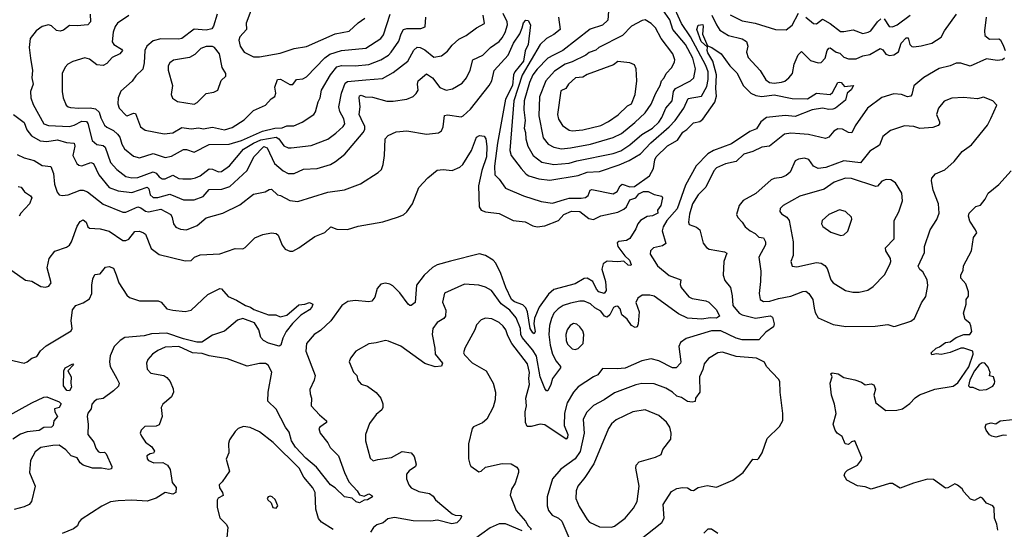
# Model space of a CAD drawing. Extents: x 1921360 to 2014538, y 768294 to 907744.
# Tile 136 of 256: x 1946016 to 1952502, y 808841 to 812199. Entities that reach past the tile are written whole.
import ezdxf

# ---------------------------------------------------------------- set-up
doc = ezdxf.new("R2010")
doc.units = 0

msp = doc.modelspace()

# ---------------------------------------------------------------- linework, layer by layer
at = {"layer": '0CON10XD'}
for points in [[(1947559, 812311), (1947506.7, 812175), (1947510, 812135), (1947466, 812085), (1947459.2, 812065), (1947467.5, 812025), (1947494, 811985), (1947555, 811954.4), (1947595, 811954.3)], [(1949565.5, 812215), (1949576.9, 812135), (1949535, 812100.8), (1949485.2, 812074.8), (1949443.7, 812035), (1949326.8, 811833.2), (1949270.2, 811665), (1949245, 811337.5), (1949253.8, 811305), (1949318.8, 811218.8), (1949351.4, 811181.4), (1949369.5, 811169.5), (1949435, 811149.7), (1949507.4, 811142.6), (1949695, 811173.1), (1949755, 811193.3), (1949835, 811199.7), (1949965, 811242.6), (1950031.1, 811271.1), (1950105, 811316), (1950172.7, 811387.3), (1950295, 811492.9), (1950334.1, 811535), (1950390.2, 811615), (1950419.9, 811680.1), (1950506.2, 811695), (1950542.3, 811757.7), (1950551.4, 811805), (1950550.5, 811855), (1950536.3, 811896.3), (1950435, 812086.7), (1950374.9, 812174.9), (1950311.8, 812315)], [(1949535, 811245.8), (1949635, 811253.7), (1949685, 811269.3), (1949925, 811318.4), (1949975, 811335.6), (1950035.4, 811375), (1950115, 811441.9), (1950185, 811485.3), (1950225, 811523.5), (1950246.2, 811555), (1950272.7, 811615), (1950313.2, 811665), (1950322.3, 811725), (1950335, 811744.7), (1950435, 811795.4), (1950456.6, 811815), (1950467.7, 811875), (1950450.6, 811945), (1950400.9, 812035), (1950317.5, 812135), (1950297.4, 812197.4), (1950253.4, 812263.4)], [(1945975.5, 811575), (1946045, 811520.5), (1946062.3, 811472.3), (1946093.8, 811433.8), (1946150, 811400), (1946195, 811396.8), (1946265, 811406.5), (1946325, 811390.8), (1946375, 811385.6), (1946379.1, 811365), (1946366.2, 811305), (1946391.7, 811251.7), (1946405, 811241.1), (1946425, 811236.5), (1946485, 811257.9), (1946502.3, 811252.3), (1946536.4, 811176.4), (1946605, 811093.6), (1946665, 811070.7), (1946755, 811059.7), (1946854.7, 811094.7), (1946865.6, 811085.6), (1946876, 811045), (1946895, 811027.2), (1946925, 811027.5), (1947005, 811049), (1947042, 811035), (1947095, 811012.7), (1947165, 811011.3), (1947225, 811033.5), (1947265, 811080.4), (1947348.1, 811081.9), (1947399.7, 811100.3), (1947514.4, 811205.6), (1947558.8, 811295), (1947625, 811363.8), (1947646.2, 811355), (1947695, 811250.4), (1947752.4, 811202.4), (1947785, 811186.2), (1947824.6, 811185.4), (1947885, 811213.6), (1947975, 811218.8), (1948064, 811245), (1948096.4, 811263.7), (1948156.8, 811313.2), (1948279.1, 811455), (1948289.2, 811475), (1948290, 811495), (1948264.8, 811544.8), (1948253.1, 811575), (1948258.7, 811625), (1948252.8, 811685), (1948255, 811697.1), (1948265, 811702.2), (1948291.6, 811691.6), (1948339.3, 811689.3), (1948435, 811662.3), (1948475, 811661.5), (1948565, 811676), (1948607, 811693), (1948627.9, 811712.1), (1948640.6, 811735), (1948635.5, 811775), (1948640, 811795), (1948695, 811842.5), (1948734.5, 811815), (1948782.4, 811752.4), (1948825, 811733.6), (1948867.1, 811742.9), (1948929.5, 811780.5), (1948959.2, 811815), (1948984.1, 811865.9), (1949000.6, 811935), (1949066.9, 811965), (1949117.3, 812015), (1949175, 812055.9), (1949195, 812078.5), (1949213.8, 812115), (1949229.3, 812165), (1949227.4, 812185), (1949200.5, 812240.5)], [(1946000.2, 811310.2), (1946045, 811289.1), (1946111.3, 811271.3), (1946165, 811238.9), (1946220.9, 811230.9), (1946238.9, 811185), (1946245.5, 811115), (1946263.4, 811063.4), (1946275.9, 811045.9), (1946295, 811040), (1946335, 811044.4), (1946413.3, 811075), (1946435, 811076.2), (1946462.5, 811065), (1946565, 810983.9), (1946695, 810931.8), (1946715, 810930.5), (1946795, 810965.5), (1946815, 810959.1), (1946845, 810936.8), (1946865, 810932.2), (1946945, 810950), (1947011.1, 810915), (1947021.2, 810895), (1947028.5, 810855), (1947045, 810831.4), (1947075, 810817.9), (1947115, 810813.8), (1947185, 810843.3), (1947245, 810894.5), (1947355, 810924.4), (1947465, 810978.2), (1947555, 811050), (1947632.5, 811065), (1947659.4, 811080.6), (1947675, 811082.2), (1947715, 811045.6), (1947735, 811041.2), (1947795, 811007.6), (1947849.2, 811000.8), (1948045, 811061.5), (1948155, 811078.5), (1948261.7, 811118.3), (1948377.6, 811192.4), (1948398.3, 811211.7), (1948410.8, 811245), (1948420, 811305), (1948424.2, 811415), (1948444.2, 811435.8), (1948495, 811459.4), (1948565, 811466), (1948695.8, 811444.2), (1948775, 811453.1), (1948793.4, 811466.6), (1948806.4, 811493.6), (1948815, 811566.9), (1948835, 811571.8), (1948925, 811560), (1948937.5, 811565), (1948985, 811609.6), (1949109.2, 811765), (1949126.1, 811795), (1949141.4, 811865), (1949234.1, 811965), (1949268.6, 812045), (1949310.5, 812105), (1949325.4, 812145), (1949335, 812177.5), (1949350, 812195), (1949365, 812192.5), (1949380.8, 812165), (1949365.8, 812035.8), (1949346.4, 811993.6), (1949335.1, 811925), (1949277, 811855), (1949269.4, 811835), (1949263.2, 811765), (1949216.5, 811675), (1949163.8, 811385), (1949143.2, 811233.2), (1949145.9, 811175.9), (1949175, 811148.6), (1949215, 811090), (1949335, 811038.8), (1949450.7, 811000.7), (1949525, 810989.5), (1949605, 811013.8), (1949636, 811024), (1949715, 811022.7), (1949742.2, 811027.8), (1949760.4, 811039.6), (1949774.5, 811075), (1949785, 811080.4), (1949925, 811050.6), (1949952.5, 811067.5), (1949971.3, 811105), (1949985, 811114.6), (1950035, 811098.2), (1950065, 811099.1), (1950165, 811171.2), (1950191.6, 811218.4), (1950199.1, 811275), (1950209.2, 811295), (1950282.5, 811367.5), (1950348.7, 811405), (1950385, 811458.2), (1950411.1, 811475), (1950455, 811518.9), (1950495, 811527.7), (1950515.5, 811544.5), (1950595.2, 811655), (1950605.9, 811694.1), (1950600.9, 811745), (1950606.7, 811836.7), (1950581.3, 811925), (1950549.8, 811979.8), (1950544.8, 811995.2), (1950547.5, 812017.5), (1950504.8, 812055), (1950476.9, 812135), (1950485, 812163.8), (1950515, 812166.7), (1950518.6, 812155), (1950512.6, 812102.6), (1950545.8, 812025.8), (1950575, 812016.2), (1950636.5, 811975), (1950694.2, 811895), (1950739, 811849), (1950783.9, 811763.9), (1950832.7, 811715), (1950865, 811698.8), (1950905, 811691.8), (1950985, 811704.5), (1951105, 811679.2), (1951205, 811678.1), (1951265, 811714.3), (1951355, 811705.8), (1951370.5, 811719.5), (1951404.2, 811785), (1951415, 811787.5), (1951426.7, 811785), (1951448.3, 811758.3), (1951507.5, 811765), (1951493, 811737), (1951467.5, 811715), (1951455, 811668.8), (1951388.8, 811615), (1951371.2, 811608.8), (1951345, 811606.7), (1951305, 811616.5), (1951235, 811605.3), (1951125, 811560.5), (1951058.1, 811568.1), (1950935, 811554), (1950897.8, 811525), (1950870.2, 811479.8), (1950825, 811461.2), (1950705, 811380), (1950585, 811337.5), (1950547.7, 811315), (1950472.6, 811235), (1950402.2, 811107.8), (1950346.4, 810953.6), (1950279.5, 810875), (1950255.4, 810835), (1950247.9, 810807.9), (1950272.5, 810725), (1950251.1, 810708.9), (1950191.2, 810695), (1950170.8, 810675), (1950170, 810655), (1950199.2, 810605), (1950218.3, 810578.3), (1950293.8, 810513.8), (1950370, 810485), (1950366.9, 810455), (1950373.3, 810435), (1950422.6, 810372.6), (1950445, 810363.1), (1950535, 810346.8), (1950555, 810337.1), (1950605, 810286.4), (1950625.3, 810244.7), (1950605, 810232.6), (1950565, 810235.3), (1950510, 810225), (1950415, 810232.9), (1950355, 810260), (1950195, 810376.8), (1950166.1, 810383.9), (1950116.5, 810383.5), (1950088.6, 810365), (1950073.6, 810336.4), (1950095.4, 810275), (1950090.8, 810195), (1950083.9, 810176.1), (1950070.7, 810170.7), (1950045, 810183.8), (1950016.8, 810226.8), (1949982.5, 810255), (1949972.2, 810295), (1949955, 810310.6), (1949939.7, 810310.3), (1949927.8, 810302.2), (1949903.3, 810255), (1949885, 810238.1), (1949867.5, 810245), (1949845, 810279.2), (1949805, 810300.7), (1949775, 810326.9), (1949735, 810344.6), (1949705, 810344.6), (1949645, 810330.7), (1949595, 810315.3), (1949562.5, 810295), (1949535, 810265.5), (1949518.9, 810231.1), (1949504.8, 810185), (1949501.9, 810125), (1949510, 810055), (1949525.9, 809995.9), (1949549.6, 809949.6), (1949577.5, 809915), (1949577.5, 809905), (1949525.3, 809835), (1949515.4, 809795), (1949495, 809754), (1949485, 809754), (1949475, 809770), (1949445, 809845.8), (1949421.2, 809981.2), (1949395, 810022.6), (1949324.7, 810104.7), (1949316.6, 810125), (1949314.4, 810165), (1949286.7, 810235), (1949245, 810285.3), (1949186.9, 810326.9), (1949124.4, 810415), (1949085, 810436.5), (1949040.6, 810450.6), (1948945, 810455.7), (1948815, 810396.7), (1948801.7, 810338.3), (1948822.9, 810285), (1948820.8, 810245), (1948808.9, 810231.1), (1948765, 810203.8), (1948737.5, 810165), (1948733.3, 810125), (1948750.9, 810035), (1948751.8, 809995), (1948801.9, 809935), (1948795, 809916), (1948752.8, 809912.8), (1948685, 809933.3), (1948527, 810047), (1948445, 810080), (1948425, 810084.3), (1948365, 810070.6), (1948316.3, 810063.7), (1948230, 810015), (1948195, 809970), (1948186, 809945), (1948215, 809876.7), (1948236, 809855), (1948244.4, 809824.4), (1948265, 809797.5), (1948307.5, 809785), (1948363.1, 809743.1), (1948394, 809705), (1948408.1, 809668.1), (1948408.9, 809645), (1948402.2, 809627.8), (1948365, 809597.5), (1948320.5, 809539.5), (1948294.3, 809465), (1948293.1, 809425), (1948325, 809310), (1948345, 809292), (1948375, 809302), (1948465, 809315.6), (1948535.8, 809354.2), (1948595, 809346), (1948615, 809321.2), (1948628.3, 809271.7), (1948622.5, 809255), (1948582.4, 809227.6), (1948564.5, 809205), (1948564.5, 809175), (1948579.3, 809135), (1948595, 809114.7), (1948645, 809090.3), (1948715, 809076.4), (1948739.2, 809059.2), (1948755.3, 809035.3), (1948865, 808943.3), (1948885, 808934.4), (1948921.7, 808931.7), (1948925.7, 808925), (1948917.1, 808905), (1948895.8, 808885), (1948862.6, 808877.4), (1948767.3, 808902.7), (1948725, 808895.3), (1948607.6, 808897.6), (1948485, 808918.8), (1948440.6, 808909.4), (1948410.8, 808885), (1948368.3, 808871.7), (1948347.1, 808852.9), (1948327.7, 808822.3)], [(1946480, 812235), (1946481.8, 812185), (1946465, 812164.3), (1946395, 812157.8), (1946345, 812161.4), (1946305, 812129.4), (1946283, 812123), (1946257.9, 812127.9), (1946225, 812157.5), (1946205.5, 812165.5), (1946165, 812153.3), (1946125.6, 812125), (1946085.6, 812075), (1946079.4, 812015), (1946087.3, 811945), (1946100.8, 811865), (1946096.6, 811815), (1946104.7, 811775), (1946087.2, 811725), (1946089.6, 811685), (1946105, 811639.2), (1946175, 811513.8), (1946205, 811502.4), (1946344.3, 811494.2), (1946375, 811503.3), (1946425, 811530.6), (1946455, 811527.8), (1946464, 811514), (1946493, 811403), (1946525, 811376.1), (1946565, 811370.9), (1946580.1, 811360.1), (1946615, 811258.5), (1946655, 811211.8), (1946715, 811165.3), (1946755, 811157.9), (1946795, 811158.8), (1946895, 811196.7), (1946915, 811188.4), (1946935, 811163.1), (1946955, 811150), (1946975, 811150.3), (1947025, 811175.5), (1947063.7, 811153.7), (1947090.5, 811149.5), (1947145, 811149.4), (1947173.1, 811156.9), (1947205, 811170), (1947265, 811215.3), (1947286, 811215), (1947325, 811196.7), (1947345, 811198.4), (1947398.8, 811235), (1947489.7, 811345), (1947555, 811385.8), (1947605, 811407.1), (1947705.5, 811425.5), (1947722.4, 811415), (1947755, 811367.5), (1947785, 811355.4), (1947804.7, 811354.7), (1947935, 811370.8), (1948045, 811411.8), (1948098.5, 811451.5), (1948145.7, 811495), (1948157.2, 811512.8), (1948152, 811545), (1948124.7, 811595), (1948118.5, 811625), (1948134.7, 811715), (1948158.9, 811781.1), (1948175, 811791), (1948295, 811802.2), (1948405, 811811.3), (1948475, 811850.8), (1948572.7, 811925), (1948611.5, 811998.5), (1948635, 812017.1), (1948655, 812015.2), (1948685, 812000.5), (1948745, 811951.9), (1948795, 811961.5), (1948835, 811990.6), (1948865, 812031.4), (1948909.5, 812070.5), (1948958, 812095), (1949025, 812144.5), (1949077.1, 812172.9), (1949069.1, 812229.1)], [(1946735, 812226.5), (1946660.8, 812175), (1946645, 812153.8), (1946632.6, 812117.4), (1946625, 812052), (1946635.6, 812035), (1946686.9, 812005), (1946692.2, 811995), (1946676.7, 811975), (1946625, 811948.8), (1946589.5, 811910.5), (1946565, 811897.5), (1946525, 811901.8), (1946475, 811939.1), (1946445, 811948.5), (1946366.2, 811923.8), (1946333.1, 811906.9), (1946315, 811886), (1946295.5, 811844.5), (1946295.5, 811725.5), (1946301.9, 811685), (1946322, 811635), (1946334.5, 811624.5), (1946351.2, 811621.2), (1946406.4, 811616.3), (1946479.3, 811619.2), (1946515, 811612), (1946540.5, 811590.5), (1946551.3, 811551.3), (1946574.8, 811504.8), (1946590.3, 811490.3), (1946635, 811468.2), (1946661.2, 811445), (1946676, 811425), (1946688.8, 811378.8), (1946707.4, 811347.4), (1946765, 811299.5), (1946805, 811287.9), (1946895, 811317.7), (1946975, 811290), (1947015, 811300), (1947095, 811342.7), (1947115, 811342.9), (1947165, 811327.1), (1947265, 811375.9), (1947395, 811378.3), (1947477.4, 811402.6), (1947616.1, 811463.9), (1947695.7, 811484.3), (1947745, 811486.5), (1947775, 811498.6), (1947821.4, 811498.6), (1947876, 811524), (1947952.5, 811575), (1947965, 811592.5), (1947982.2, 811657.8), (1947994.5, 811685), (1948004.7, 811735), (1948063.9, 811836.1), (1948105, 811888.9), (1948135, 811897.8), (1948225, 811895.8), (1948315, 811903.3), (1948395.6, 811934.4), (1948445, 811966.1), (1948463.3, 811985), (1948512.9, 812057.1), (1948528.4, 812105), (1948545.2, 812134.8), (1948565, 812141.8), (1948658.3, 812141.7), (1948687.3, 812152.7), (1948691.1, 812215)], [(1947315.7, 812235), (1947293.3, 812156.7), (1947280.6, 812139.4), (1947245, 812129), (1947165, 812135.4), (1947085, 812074), (1947065, 812069.7), (1946945, 812073.8), (1946895, 812059.1), (1946852.7, 812025), (1946840, 811995), (1946836.9, 811915), (1946826.3, 811873.7), (1946780.7, 811829.3), (1946757, 811793), (1946682.8, 811727.2), (1946665.6, 811685), (1946663.1, 811645), (1946670.9, 811615), (1946717, 811567), (1946725, 811564.6), (1946765, 811582.4), (1946779.9, 811579.9), (1946812.6, 811492.6), (1946841.5, 811471.5), (1946967.6, 811447.6)], [(1946967.6, 811447.6), (1947025, 811454.1), (1947085, 811488.7), (1947145, 811480.3), (1947195, 811486.8), (1947225, 811480.3), (1947285, 811490.8), (1947365, 811473.4), (1947415, 811487.7), (1947495, 811539.1), (1947555, 811600), (1947634.6, 811635.4), (1947673.1, 811676.9), (1947696.7, 811693.3), (1947702.7, 811715), (1947696.7, 811755), (1947713.3, 811805), (1947735, 811807.5), (1947795, 811771.4), (1947815, 811771.4), (1947840, 811805), (1947881.7, 811808.3), (1947905, 811821.9), (1948025, 811947.1), (1948059.3, 811970.7), (1948135.3, 811995.3), (1948295, 812011.8), (1948394.8, 812075.2), (1948411.6, 812098.4), (1948456.4, 812235)], [(1947595, 811954.3), (1947732.2, 811977.8), (1947825, 812010), (1947905, 812022.7), (1948095, 812105.4), (1948186.7, 812123.3), (1948245, 812177.5), (1948290.2, 812209.8)], [(1949894.6, 812255), (1949890.3, 812195), (1949855, 812161.8), (1949773.8, 812136.2), (1949592.9, 811995), (1949532.5, 811965), (1949495, 811945.4), (1949425, 811872.5), (1949396.8, 811835), (1949374, 811785), (1949338.1, 811665), (1949335.9, 811604.1), (1949344.8, 811535), (1949339.7, 811485), (1949347.7, 811455), (1949348.9, 811415), (1949364.1, 811365), (1949398.9, 811305), (1949455, 811261.1), (1949535, 811245.8)], [(1949585, 811348.4), (1949645, 811353.8), (1949775, 811377.9), (1949925, 811423.1), (1949980.2, 811449.8), (1950068.7, 811521.3), (1950135.9, 811585), (1950175, 811641.5), (1950205.4, 811715), (1950234.7, 811765), (1950243.1, 811795), (1950262.1, 811815), (1950275.3, 811844.7), (1950310.6, 811885), (1950329.4, 811920.6), (1950331.5, 811935), (1950317.5, 811975), (1950242.3, 812075), (1950204.7, 812144.7), (1950175, 812173.6), (1950135, 812197.3), (1950116.5, 812193.5), (1950045, 812157.1), (1949986.1, 812093.9), (1949830, 812015), (1949811.2, 811998.8), (1949766.9, 811983.1), (1949744.8, 811965.3), (1949655, 811921), (1949609.1, 811905), (1949539.7, 811860.3), (1949481.1, 811795), (1949439.9, 811690.1), (1949436.5, 811565), (1949465, 811420.5), (1949497.7, 811377.8), (1949535, 811358.9), (1949585, 811348.4)], [(1950575, 812228.8), (1950605, 812164.3), (1950628.9, 812128.9), (1950684.1, 812094.1), (1950775, 812073.5), (1950802.9, 812055), (1950811.5, 812025), (1950803.6, 811985), (1950815, 811950), (1950893.7, 811863.7), (1950931.7, 811801.7), (1950955, 811784.6), (1950985, 811780.9), (1951035, 811786.2), (1951055, 811793.8), (1951081.9, 811815), (1951105.4, 811845), (1951116.9, 811905), (1951143.1, 811966.9), (1951165, 811989.2), (1951225, 811929.4), (1951275.6, 811914.4), (1951295, 811917.5), (1951322.2, 811945), (1951335, 811995.8), (1951345, 812011.1), (1951355, 812012.9), (1951395, 811985.4), (1951418, 811978), (1951445, 811951.3), (1951475, 811940.6), (1951525, 811940.8), (1951569.1, 811960.9), (1951615, 811969.3), (1951685, 812009.1), (1951700.5, 812000.5), (1951721.1, 811971.1), (1951745, 811962.1), (1951775, 811968.2), (1951805, 811986.5), (1951822.7, 812045), (1951855, 812079.1), (1951869.1, 812079.1), (1951879.6, 812035), (1951892.6, 812022.6), (1951905, 812020.4), (1951955, 812026.1), (1952025, 812044.1), (1952085, 812082.7), (1952108.4, 812125), (1952187.3, 812235)], [(1950695, 812231.8), (1950775, 812191.4), (1950860, 812175), (1950995, 812133.6), (1951065, 812133.1), (1951105, 812161.9), (1951145, 812242.2)], [(1951194.7, 812215), (1951245, 812172.9), (1951265, 812172.5), (1951305, 812201.8), (1951355, 812173.9), (1951421.9, 812121.9), (1951445, 812120.3), (1951505, 812132.1), (1951568.9, 812108.9), (1951605, 812116.2), (1951623.5, 812126.5), (1951665.9, 812185), (1951688.6, 812205)], [(1951710, 812205), (1951743.1, 812155), (1951765, 812151.2), (1951795, 812164.6), (1951881.5, 812228.5)], [(1952381.1, 812215), (1952370.6, 812125), (1952374.2, 812094.2), (1952405, 812070.8), (1952465, 812073.3), (1952475.8, 812065.8), (1952495.8, 812025)], [(1947165, 811642.9), (1947185, 811654.3), (1947245, 811711.9), (1947295, 811720.8), (1947321.2, 811735), (1947342.6, 811797.4), (1947373.1, 811826.9), (1947373.1, 811845), (1947349.4, 811885), (1947331.5, 811975), (1947298.5, 812015), (1947285, 812021.6), (1947245, 812021.6), (1947210.1, 812009.9), (1947169.9, 811970.1), (1947135, 811949.2), (1947028.3, 811931.7), (1947005.3, 811914.7), (1946994.1, 811895.9), (1946995, 811866.7), (1947021.9, 811765), (1947014.4, 811705), (1947022.4, 811682.4), (1947055, 811660), (1947165, 811642.9)], [(1952495.8, 812025), (1952507.5, 811995)], [(1952502.5, 811945), (1952490, 811935), (1952455, 811930.9), (1952385, 811940.3), (1952277.4, 811892.6), (1952215, 811913.3), (1952185, 811913.5), (1952144.7, 811895.3), (1952072.6, 811877.4), (1951971.1, 811818.9), (1951906.2, 811763.8), (1951893.5, 811706.5), (1951885, 811694.2), (1951865, 811691.5), (1951825, 811706.5), (1951775, 811710), (1951695, 811685.5), (1951600.9, 811615), (1951519.8, 811500.2), (1951496.2, 811453.8), (1951475, 811456.2), (1951435, 811478.5), (1951405, 811479.2), (1951379.2, 811465), (1951345, 811424.4), (1951324.6, 811415.4), (1951212.7, 811442.7), (1951155, 811447.1), (1951095, 811452.1), (1951054.6, 811445.4), (1950955, 811365.6), (1950905, 811359.2), (1950845, 811329.6), (1950785, 811313.8), (1950734.7, 811265.3), (1950665, 811249.6), (1950606, 811224), (1950587.2, 811202.8), (1950536.1, 811095), (1950485.4, 811045), (1950447.1, 810985), (1950428.2, 810918.2), (1950421.4, 810865), (1950425, 810850), (1950475, 810832.9), (1950495.5, 810815.5), (1950517, 810727), (1950538.9, 810698.9), (1950558.1, 810688.1), (1950659.2, 810669.2), (1950675, 810660), (1950654.4, 810605), (1950648.9, 810515), (1950660.4, 810480.4), (1950698.5, 810435), (1950709.4, 810379.4), (1950713.3, 810315), (1950755, 810266.5), (1950775, 810253.6), (1950863.2, 810233.3), (1950958.7, 810248.7), (1950975, 810240), (1950985.5, 810195), (1950980.6, 810175), (1950930.4, 810139.6), (1950885, 810090.8), (1950775, 810089.8), (1950735, 810101.1), (1950635, 810149.6), (1950572, 810148), (1950405, 810098.2), (1950367.8, 810072.2), (1950357.3, 810045), (1950371.5, 809945), (1950369.4, 809935), (1950340, 809905), (1950315, 809905.4), (1950225, 809952.3), (1950175, 809964.6), (1950115, 809952.2), (1950005, 809903.9), (1949950.6, 809899.4), (1949855, 809901.2), (1949825, 809859.2), (1949795, 809845.6), (1949695, 809780), (1949662.9, 809745), (1949622.7, 809675), (1949604.3, 809605.7), (1949603.3, 809525), (1949626.4, 809465), (1949624.6, 809445.4), (1949615.4, 809434.6), (1949475, 809529.7), (1949445, 809534.1), (1949385, 809518.2), (1949358.6, 809518.6), (1949346.8, 809545), (1949344.5, 809615), (1949353.3, 809655), (1949350.9, 809705), (1949374.8, 809795), (1949370.2, 809835), (1949374.8, 809875), (1949362, 809932), (1949257.8, 810065), (1949230.4, 810115), (1949217.7, 810155), (1949199.9, 810179.9), (1949174.2, 810205), (1949125, 810229.1), (1949085, 810233.1), (1949055, 810220.8), (1949025, 810187.5), (1949013.5, 810155), (1948947.3, 810035), (1948939.1, 810005), (1948945, 809990), (1948997.4, 809937.4), (1949088.6, 809885), (1949134.5, 809805), (1949149.5, 809745), (1949146.9, 809695), (1949134.5, 809645.5), (1949092.6, 809567.4), (1949065, 809542), (1949005, 809516.2), (1948996.7, 809505), (1948972.9, 809405), (1948972.5, 809305), (1948981.2, 809271.2), (1948988, 809258), (1949040.9, 809220.9), (1949055, 809224.5), (1949085, 809251.4), (1949195, 809275.8), (1949252.7, 809272.7), (1949291.7, 809251.7), (1949302.7, 809232.7), (1949302.5, 809215), (1949280, 809145), (1949255.8, 809105), (1949247.3, 809067.3), (1949286.7, 808965), (1949348.5, 808895), (1949364.7, 808864.7), (1949384, 808845), (1949381.2, 808835)], [(1949655, 811466.7), (1949725, 811473.5), (1949845, 811502.6), (1949895, 811528.2), (1949958.3, 811571.7), (1950019.2, 811630.8), (1950046.2, 811645), (1950070, 811705), (1950080, 811795), (1950075.7, 811875), (1950065, 811901.2), (1950035, 811914.2), (1949955, 811924.3), (1949928.1, 811901.9), (1949755, 811838.9), (1949725, 811820), (1949676, 811815), (1949631.5, 811775), (1949613.4, 811746.6), (1949580.8, 811729.2), (1949558.5, 811575), (1949565, 811544.4), (1949592, 811502), (1949635, 811470.8), (1949655, 811466.7)], [(1951457.9, 810177.9), (1951650.9, 810179.1), (1951735, 810190.8), (1951775, 810178.6), (1951785, 810180.6), (1951885, 810211.8), (1951910.7, 810229.3), (1951957.2, 810332.8), (1951985.5, 810375), (1951997.3, 810447.3), (1951992.5, 810485), (1951965, 810536.7), (1951944.2, 810554.2), (1951934.2, 810575), (1951976.2, 810665), (1951976.4, 810705), (1952012.5, 810815), (1952057.7, 810882.3), (1952072.2, 810925), (1952067.3, 810985), (1952032.2, 811075), (1952021.9, 811138.1), (1952024.4, 811155.6), (1952047.5, 811182.5), (1952110.5, 811209.5), (1952172, 811265), (1952225, 811330), (1952285, 811374), (1952390.8, 811505), (1952412.5, 811547.5), (1952452.5, 811635), (1952425, 811663.3), (1952365, 811687.5), (1952325, 811676.9), (1952233.2, 811686.8), (1952155, 811681.9), (1952105, 811663.1), (1952067.5, 811615), (1952055.5, 811575), (1952075.6, 811525), (1952075, 811513.3), (1952065, 811501.4), (1952031.8, 811488.2), (1951945, 811482.5), (1951905, 811494.6), (1951845, 811498.8), (1951751.3, 811468.7), (1951700.9, 811429.1), (1951678.8, 811371.2), (1951615, 811333.5), (1951555, 811256.5), (1951445, 811269.6), (1951325, 811225.3), (1951275, 811219.2), (1951245, 811233.1), (1951215, 811278.1), (1951185, 811287.3), (1951145, 811281.1), (1951125, 811269.5), (1951090.9, 811195), (1951065, 811171.5), (1951035, 811158.2), (1950985, 811152.9), (1950965, 811144.5), (1950865, 811054.3), (1950782.1, 811007.9), (1950756, 810975), (1950738.6, 810915), (1950745.8, 810895), (1950775.5, 810865.5), (1950794.6, 810834.6), (1950827.9, 810807.9), (1950861.1, 810791.1), (1950885, 810765.6), (1950915, 810762.5), (1950929.5, 810735), (1950928.2, 810715), (1950885.5, 810635), (1950896.8, 810543.2), (1950896.7, 810475), (1950886.4, 810395), (1950893.3, 810355), (1950915, 810342.7), (1950956.3, 810343.7), (1951015, 810363.1), (1951095, 810377.2), (1951175, 810408.8), (1951195, 810411.1), (1951215, 810394.3), (1951240, 810355), (1951249.3, 810299.3), (1951255, 810270), (1951276.2, 810235), (1951375, 810191.5), (1951457.9, 810177.9)], [(1945965, 810546.7), (1946055, 810483.3), (1946095, 810476.2), (1946155, 810442), (1946185, 810436.2), (1946207.3, 810442.7), (1946223.8, 810465), (1946196, 810565), (1946210.8, 810625), (1946246.8, 810673.2), (1946325, 810700), (1946345, 810714.3), (1946357.9, 810735), (1946395, 810839.4), (1946415, 810869.4), (1946435, 810879.4), (1946454.4, 810865), (1946465, 810833.3), (1946475, 810826), (1946545, 810821.2), (1946605, 810805.4), (1946695, 810744.6), (1946715, 810743.1), (1946735, 810752.9), (1946775, 810802.5), (1946804.6, 810804.6), (1946831.2, 810795), (1946845.6, 810785), (1946881.7, 810691.7), (1946935, 810652.9), (1947105, 810609.4), (1947145, 810612.9), (1947168, 810635), (1947205, 810650), (1947335, 810655.7), (1947435, 810690.8), (1947485, 810688.8), (1947501.7, 810698.3), (1947565, 810762), (1947617.3, 810782.7), (1947675.6, 810794.4), (1947705, 810790.6), (1947719.3, 810779.3), (1947745, 810713.8), (1947765, 810688), (1947795, 810674.2), (1947815, 810674), (1947853.8, 810695), (1947959.3, 810770.7), (1948025, 810796), (1948065, 810833.8), (1948105, 810819.2), (1948175, 810815.8), (1948245, 810839.4), (1948407.1, 810867.1), (1948505, 810896.9), (1948545, 810914.3), (1948566.4, 810933.6), (1948604.3, 810985.7), (1948645.9, 811094.1), (1948705, 811156.7), (1948765, 811206.7), (1948805, 811212), (1948865, 811205.6), (1948915, 811226.7), (1948935.5, 811245), (1948992.5, 811337.5), (1949024, 811425), (1949045, 811435.8), (1949075, 811431.4), (1949087.3, 811415), (1949092.7, 811362.7), (1949090.5, 811295), (1949059.4, 811205), (1949037.4, 811105), (1949042.2, 810965), (1949056.2, 810945), (1949085, 810933.8), (1949175, 810922.9), (1949265.8, 810875), (1949345, 810866.1), (1949395, 810841.3), (1949425, 810834.1), (1949475, 810840.7), (1949564.9, 810875.1), (1949599.8, 810915), (1949651.6, 810938.4), (1949704.9, 810934.9), (1949765, 810888.7), (1949795, 810881.9), (1949843.6, 810906.4), (1949955, 810931.2), (1949995, 810950), (1950013.8, 810966.2), (1950035, 811011.9), (1950073.9, 811026.1), (1950095, 811050.7), (1950125, 811067.6), (1950155, 811067.5), (1950195, 811047.5), (1950245, 811036.7), (1950250, 811025), (1950240, 810975), (1950217.5, 810945), (1950220, 810925), (1950185, 810906.5), (1950148.6, 810901.4), (1950105, 810875.8), (1950086.7, 810855), (1950075, 810822), (1950035, 810757.1), (1950013.8, 810745), (1949963.4, 810736.6), (1949951.5, 810728.5), (1949955.7, 810705), (1950002.4, 810642.4), (1950032.1, 810615), (1950044, 810585), (1950040.7, 810579.3), (1950025, 810581.1), (1949995, 810607.5), (1949955, 810603.6), (1949885, 810607.8), (1949859.4, 810590.6), (1949850, 810555), (1949875.3, 810475), (1949878, 810415), (1949865, 810395.3), (1949831.8, 810405), (1949815, 810422.5), (1949791.5, 810475), (1949754.7, 810495.3), (1949735, 810493.3), (1949675, 810457.8), (1949535, 810420.6), (1949499.7, 810390.3), (1949436.8, 810305), (1949407.6, 810232.4), (1949403.3, 810195), (1949411.8, 810145), (1949405, 810130), (1949395, 810135.7), (1949378.9, 810165), (1949361, 810275), (1949351, 810301), (1949330.7, 810320.8), (1949275, 810339.1), (1949256.2, 810355), (1949218.5, 810435), (1949185.9, 810525.9), (1949151.3, 810595), (1949135, 810614.6), (1949085.2, 810645.2), (1949045, 810655.3), (1948852.7, 810607.3), (1948765, 810584), (1948734.8, 810565.2), (1948679.3, 810515), (1948630.8, 810449.2), (1948621.9, 810335), (1948595, 810315.7), (1948585, 810316), (1948575.5, 810325.5), (1948519.4, 810399.4), (1948474.3, 810445), (1948455, 810456.4), (1948425, 810462.5), (1948395, 810456.7), (1948371.7, 810428.3), (1948355, 810370), (1948335, 810344.3), (1948315, 810340.5), (1948225, 810348.2), (1948177.6, 810342.4), (1948138, 810315), (1948065, 810214), (1947998.3, 810151.7), (1947956.2, 810123.8), (1947905.7, 810065), (1947900, 810015), (1947961.4, 809855), (1947956.6, 809823.4), (1947927.5, 809762.5), (1947928.6, 809735), (1947938.6, 809705), (1947935.6, 809655), (1947990, 809595), (1948038, 809555), (1948036.2, 809545), (1947992, 809515), (1947987.5, 809505), (1947994.3, 809475), (1948045, 809410.8), (1948061.2, 809381.2), (1948115.4, 809325), (1948154.8, 809214.8), (1948184.1, 809154.1), (1948240, 809095), (1948255, 809068.8), (1948285, 809060), (1948315, 809075.8), (1948336.2, 809065), (1948340, 809055), (1948306.7, 809035), (1948285, 809032.5), (1948255, 809016.9), (1948233.4, 809023.4), (1948205, 809046.7), (1948155, 809055.8), (1948095, 809114.2), (1948063.9, 809135), (1947970.4, 809250.4), (1947900, 809310), (1947832.7, 809382.7), (1947805.7, 809425), (1947790.7, 809480.7), (1947767.2, 809515), (1947705, 809633.3), (1947651.5, 809685), (1947651.6, 809745), (1947676.9, 809876.9), (1947653.5, 809923.5), (1947635, 809933.3), (1947596.6, 809933.4), (1947515, 809916), (1947385.4, 809965.4), (1947265, 809984.6), (1947218.6, 809998.6), (1947155, 810004.7), (1947065, 810045.2), (1946975, 810042.2), (1946925, 810019.4), (1946890.8, 809995), (1946860.6, 809959.4), (1946851.5, 809935), (1946856.4, 809896.4), (1946880.7, 809870.7), (1946965, 809855.8), (1946985, 809842.5), (1947007.1, 809815), (1947027.2, 809767.2), (1947030, 809745), (1947015.7, 809715), (1946983.8, 809685)], [(1952193.3, 809133.3), (1952175, 809140), (1952130, 809115), (1952115, 809113.3), (1952035, 809168.8), (1951995, 809171.2), (1951904.2, 809145.8), (1951815, 809112), (1951765, 809142.5), (1951745.8, 809144.2), (1951625, 809105.8), (1951585, 809121.4), (1951535, 809128.8), (1951465, 809166.2), (1951446.2, 809195), (1951453.8, 809216.2), (1951469.3, 809230.7), (1951533.8, 809265), (1951561.2, 809298.8), (1951564, 809315), (1951517.5, 809425), (1951495, 809417.5), (1951475, 809401.2), (1951453.9, 809403.9), (1951433.6, 809453.6), (1951400, 809475), (1951386.7, 809495), (1951373.3, 809535), (1951393.3, 809605), (1951383.8, 809665), (1951363.1, 809725), (1951354.2, 809805), (1951366.7, 809845), (1951360, 809865), (1951368.3, 809871.7), (1951406.4, 809866.4), (1951445, 809842.5), (1951516, 809826), (1951561.7, 809811.7), (1951585, 809793.3), (1951625, 809800), (1951643, 809793), (1951652.5, 809765), (1951642, 809725), (1951656, 809675), (1951721.4, 809625), (1951793.3, 809626.7), (1951830, 809635), (1951880.2, 809669.8), (1951913.4, 809706.6), (1951943.2, 809726.8), (1952045, 809765.4), (1952165, 809783.8), (1952195, 809805.6), (1952268.8, 809911.2), (1952296.4, 809995), (1952294.3, 810014.3), (1952235, 810035.7), (1952215.8, 810035.8), (1952144.4, 810005.6), (1952085, 809994.2), (1952055, 809996.7), (1952025, 809990), (1952020, 810005), (1952052.5, 810035), (1952075, 810043.3), (1952115, 810071.2), (1952145, 810077.5), (1952185, 810105.6), (1952235, 810124.5), (1952275, 810124.5), (1952287.5, 810145), (1952281.7, 810181.7), (1952275, 810200), (1952243.9, 810223.9), (1952232.5, 810265), (1952250.6, 810325), (1952250.6, 810355), (1952265, 810377.5), (1952265.5, 810405), (1952249.1, 810459.1), (1952214.2, 810495), (1952216, 810515), (1952231.7, 810548.3), (1952232.5, 810577.5), (1952286, 810675), (1952298, 810765), (1952320, 810795), (1952312.9, 810815), (1952275, 810871.2), (1952265.6, 810905), (1952270, 810925), (1952315, 810968.8), (1952345, 810977.5), (1952375, 811017.5), (1952394.3, 811055.7), (1952465, 811113.3), (1952546.1, 811203.9)], [(1946005, 811100.6), (1946025, 811095.7), (1946048.6, 811065), (1946087.6, 811037.6), (1946095.4, 811025.4), (1946080.9, 810985), (1946023.3, 810925), (1946012.5, 810905)], [(1951545, 810404.4), (1951602.6, 810417.4), (1951638.2, 810441.8), (1951711.8, 810518.2), (1951747.1, 810585), (1951754, 810606), (1951752.4, 810625), (1951720.9, 810675), (1951719.4, 810695), (1951775.7, 810754.3), (1951776.5, 810875), (1951806.2, 810933.8), (1951831.9, 811005), (1951825.7, 811055), (1951785.7, 811125), (1951755, 811144.2), (1951724.4, 811145.6), (1951695, 811136), (1951666.8, 811103.2), (1951655, 811099.5), (1951495, 811152.2), (1951455, 811154.7), (1951381.8, 811128.2), (1951315, 811083.1), (1951154.7, 811035.3), (1951044.7, 810975.3), (1951025.6, 810955), (1951023.5, 810935), (1951035, 810920), (1951068.7, 810898.7), (1951084.3, 810875), (1951110.4, 810735), (1951110, 810645), (1951096, 810605), (1951104, 810575), (1951135, 810570), (1951265, 810598.2), (1951294.2, 810594.2), (1951318.6, 810578.6), (1951335, 810558.6), (1951360, 810485), (1951375, 810465.7), (1951455, 810414.4), (1951504.5, 810404.5), (1951545, 810404.4)], [(1951425, 810776.5), (1951445, 810782.5), (1951471.4, 810805), (1951498.1, 810885), (1951495, 810898), (1951456.2, 810936.2), (1951415, 810947.1), (1951345, 810915.8), (1951302.5, 810875), (1951297.5, 810855), (1951306.4, 810836.4), (1951358.3, 810798.3), (1951425, 810776.5)], [(1945770.7, 810000.7), (1946045, 809937.1), (1946065, 809944.2), (1946095, 809970), (1946129.4, 809980.6), (1946152.3, 810017.7), (1946190.7, 810049.3), (1946355, 810148.1), (1946362.5, 810165), (1946356, 810215), (1946363.2, 810286.8), (1946385, 810316), (1946435, 810332.5), (1946475, 810360), (1946490.9, 810395), (1946490.4, 810449.6), (1946498.1, 810491.9), (1946510.5, 810519.5), (1946545, 810523.6), (1946581.5, 810568.5), (1946605, 810572.9), (1946635, 810561.2), (1946651.7, 810518.3), (1946668.9, 810465), (1946722.5, 810385), (1946739.3, 810369.3), (1946805, 810345.8), (1946927.2, 810347.2), (1946947.3, 810337.3), (1946985.8, 810295), (1947025, 810284.7), (1947105, 810275.4), (1947145, 810286.2), (1947255, 810388.1), (1947335, 810428.7), (1947346.2, 810425), (1947388.9, 810375), (1947445, 810352), (1947502.5, 810315), (1947535.7, 810305), (1947558.5, 810288.5), (1947655, 810254.4), (1947703.8, 810253.8), (1947731.7, 810241.7), (1947775, 810251.2), (1947855, 810320), (1947895, 810324.3), (1947925, 810336.7), (1947946.2, 810325), (1947941.4, 810305), (1947925, 810287.5), (1947868.7, 810251.3), (1947812.7, 810197.3), (1947770.5, 810145), (1947748.5, 810101.5), (1947736.4, 810053.6), (1947725, 810048.6), (1947655, 810067.5), (1947621.5, 810085), (1947603.9, 810105), (1947590.4, 810155), (1947561.6, 810201.6), (1947485, 810229.7), (1947451.5, 810218.5), (1947365, 810147.9), (1947285, 810120.3), (1947215, 810073.9), (1947183.7, 810073.7), (1947095, 810096), (1946985, 810134.3), (1946885, 810130), (1946835, 810116.2), (1946709.4, 810105), (1946678.4, 810085), (1946638.9, 810045), (1946611.3, 809985), (1946607.7, 809945), (1946612.3, 809915), (1946655.2, 809835.2), (1946670.6, 809805), (1946665.8, 809785), (1946635, 809754), (1946565, 809703.3), (1946525, 809696.2), (1946506.1, 809683.9), (1946492, 809665), (1946486.7, 809635), (1946465, 809607.5), (1946460, 809585), (1946466.9, 809535), (1946465.6, 809465), (1946504.7, 809414.7), (1946518.4, 809375), (1946533.3, 809355), (1946545, 809348.4), (1946575, 809348.6), (1946585, 809339.2), (1946623.3, 809255), (1946620, 809240), (1946604.1, 809235.9), (1946554.7, 809244.7), (1946496.6, 809243.4), (1946435, 809264.4), (1946415, 809279.4), (1946395, 809312.7), (1946355, 809325.6), (1946320.6, 809365), (1946275, 809395.5), (1946235, 809394.6), (1946155, 809379.6), (1946118.8, 809351.2), (1946088, 809295), (1946081.2, 809215), (1946118.8, 809125), (1946094.2, 809025), (1946078.8, 809005), (1946045, 808989.4), (1945978.8, 808971.2)], [(1949675, 810026.7), (1949695, 810031.9), (1949727.1, 810065), (1949732.7, 810125), (1949725, 810149.2), (1949705, 810175.6), (1949685, 810192.2), (1949665, 810196.4), (1949641.9, 810185), (1949623.1, 810155), (1949613.1, 810125), (1949614.6, 810085), (1949625, 810061.4), (1949655, 810031.4), (1949675, 810026.7)], [(1950099.1, 808770.9), (1950244.7, 808885.3), (1950261.2, 808915), (1950255.4, 809005), (1950308.7, 809091.3), (1950345, 809110), (1950382.7, 809117.3), (1950415, 809114.3), (1950439.1, 809099.1), (1950455, 809096.9), (1950485, 809116), (1950545, 809130), (1950605, 809120), (1950713.3, 809165), (1950782, 809215), (1950845, 809303.3), (1950875, 809301.2), (1950885, 809310), (1950906.2, 809345), (1950940.3, 809439.7), (1951021.7, 809518.3), (1951041.7, 809558.3), (1951042.9, 809605), (1951024.3, 809744.3), (1951022.5, 809815), (1951015, 809830), (1950935.8, 809915), (1950922.2, 809942.2), (1950869.3, 809969.3), (1950735, 809980.4), (1950645, 810008.2), (1950615, 810004.5), (1950553.3, 809966.7), (1950525, 809931.2), (1950516.7, 809895), (1950493.3, 809845), (1950495.4, 809744.6), (1950468.5, 809705), (1950465, 809684), (1950445, 809678.9), (1950415, 809684.5), (1950375, 809710), (1950345, 809718.2), (1950315.7, 809745.7), (1950271.9, 809771.9), (1950195, 809799.6), (1950115, 809801.2), (1950075, 809793.2), (1949935, 809741.1), (1949866.5, 809693.5), (1949795, 809657.3), (1949749.5, 809610.5), (1949728.2, 809565), (1949734.1, 809474.1), (1949708.9, 809355), (1949675, 809306.8), (1949581.5, 809238.5), (1949526.4, 809173.6), (1949489.6, 809055), (1949490.4, 808995), (1949498.2, 808965), (1949524.4, 808935), (1949565, 808913.8), (1949586.1, 808895), (1949659.6, 808725)], [(1946345, 809752.9), (1946325.7, 809755), (1946303.6, 809786.4), (1946307.8, 809885), (1946315, 809906.2), (1946365, 809932.5), (1946370, 809925), (1946334, 809885), (1946355.8, 809845), (1946352, 809805), (1946357.3, 809777.3), (1946345, 809752.9)], [(1952337.5, 809757.5), (1952385, 809763.3), (1952426.2, 809785), (1952437.8, 809802.2), (1952438.6, 809815), (1952430, 809845), (1952403, 809853), (1952408.8, 809875), (1952395, 809910), (1952372.5, 809935), (1952355, 809939.2), (1952335, 809924.3), (1952305.5, 809885), (1952274.6, 809825.4), (1952266.7, 809786.7), (1952275, 809777.5), (1952295, 809777.5), (1952337.5, 809757.5)], [(1945928.1, 809581.9), (1946095, 809674.2), (1946175, 809712), (1946195, 809714.4), (1946275, 809681.8), (1946288.2, 809668.2), (1946275, 809643.9), (1946244.3, 809635), (1946247.3, 809615), (1946264.3, 809585), (1946240, 809555), (1946235.5, 809525), (1946225, 809514.7), (1946175, 809512.2), (1946145, 809492.4), (1946065, 809484.7), (1946021, 809469), (1945971.6, 809435)], [(1946983.8, 809685), (1946959.2, 809665), (1946948.6, 809645), (1946954.2, 809585), (1946935, 809530), (1946915, 809520.8), (1946841.3, 809518.7), (1946816, 809495), (1946810.6, 809475), (1946817.5, 809455), (1946845, 809416.4), (1946887.5, 809385), (1946903.3, 809356.7), (1946897.3, 809342.7), (1946875, 809338.6), (1946854.3, 809325.7), (1946855.8, 809305), (1946865, 809294), (1946899.5, 809279.5), (1946957.9, 809282.1), (1946990, 809265), (1947006.5, 809235), (1947020.2, 809150.2), (1947047.4, 809117.4), (1947044.4, 809085), (1947025, 809072.5), (1946975, 809084.4), (1946915, 809047.1), (1946855, 809027.5), (1946755, 809033.5), (1946665, 809030), (1946615, 809021.4), (1946556.5, 808993.5), (1946421.2, 808905), (1946405, 808887.5), (1946396.2, 808865), (1946370, 808845), (1946295.5, 808814.5)], [(1949915, 808854.5), (1949935, 808861.5), (1950004.5, 808915.5), (1950059.8, 808980.2), (1950083.6, 809025), (1950096.5, 809125), (1950074.5, 809245), (1950076.5, 809265), (1950096, 809285), (1950205, 809316.2), (1950241.9, 809335), (1950253.3, 809366.7), (1950304.2, 809435), (1950308.1, 809475), (1950299.2, 809515), (1950276.3, 809546.3), (1950225, 809591.9), (1950135, 809629.5), (1950055, 809614.4), (1949945, 809561.9), (1949915, 809535.7), (1949895.5, 809505), (1949798.1, 809271.9), (1949738.2, 809181.8), (1949692.2, 809125), (1949680.6, 809095), (1949679.5, 809045), (1949700.9, 808990.9), (1949753.1, 808905), (1949769.2, 808889.2), (1949835, 808857.1), (1949915, 808854.5)], [(1952515, 809460.5), (1952495, 809462.5), (1952445, 809448.8), (1952420, 809455), (1952405, 809463.8), (1952382.5, 809495), (1952375.8, 809515), (1952381.2, 809535), (1952415, 809542.2), (1952445, 809536.5), (1952475, 809555.4), (1952555, 809564.5)], [(1948080.7, 808840.7), (1948005, 808888.1), (1947983.3, 808913.3), (1947967.7, 808975), (1947962.5, 809085), (1947946.4, 809115), (1947888.5, 809185), (1947856.4, 809245), (1947685, 809413.6), (1947594.7, 809484.7), (1947535, 809513.1), (1947491.2, 809518.8), (1947455, 809506.2), (1947435, 809486.7), (1947398.3, 809431.7), (1947392.2, 809407.8), (1947394.2, 809345), (1947375.8, 809304.2), (1947396.9, 809225), (1947350.6, 809155), (1947330.6, 809135), (1947332.5, 809115), (1947352, 809085), (1947356.2, 809065), (1947324.4, 809045.6), (1947316.7, 809033.3), (1947317.5, 808985), (1947335, 808918), (1947376.7, 808875), (1947386.5, 808855), (1947381.4, 808785)], [(1952458.1, 808835), (1952453.1, 808875), (1952437.1, 808915), (1952434, 808984), (1952427.1, 808997.1), (1952384.6, 809014.6), (1952357.6, 809047.6), (1952345, 809054), (1952305, 809031.2), (1952279.3, 809039.3), (1952235, 809087.5), (1952225, 809107.5), (1952193.3, 809133.3)], [(1947705, 808980), (1947715.7, 808995.7), (1947698.8, 809038.8), (1947680, 809055), (1947665, 809060), (1947652.5, 809055), (1947646.7, 809045), (1947650, 809035), (1947672.5, 809015), (1947683.3, 808985), (1947705, 808980)], [(1949325, 808831.2), (1949216.5, 808876.5), (1949175, 808878.2), (1949115, 808851.1), (1949005, 808772.7)], [(1950523.1, 808816.9), (1950552, 808845), (1950572.5, 808845), (1950613.8, 808815)]]:
    msp.add_lwpolyline(points, dxfattribs=at)

doc.saveas('drawing.dxf')
